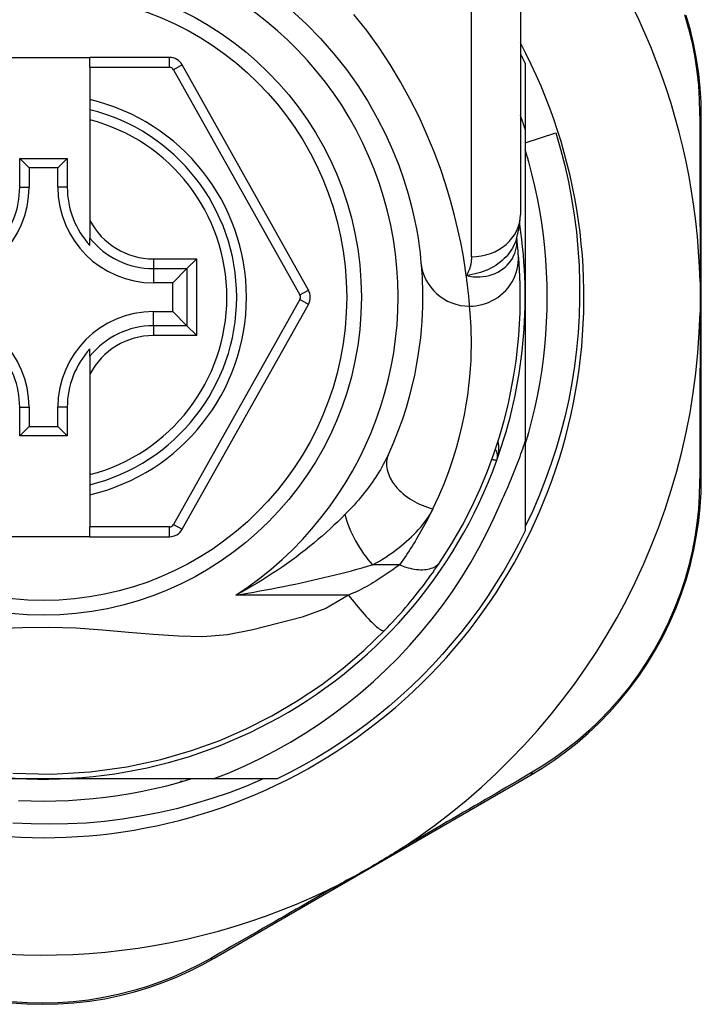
# Model space of a CAD drawing. Header units: inches. Extents: x 12 to 399, y 35 to 190.
# Tile 155 of 256: x 91.692 to 92.241, y 131.174 to 131.967. Entities that reach past the tile are written whole.
import ezdxf

# ---------------------------------------------------------------- set-up
doc = ezdxf.new("R2010")
doc.units = ezdxf.units.IN
doc.header["$MEASUREMENT"] = 0
doc.layers.add('Visible Edges(ANSI)', color=7, linetype='Continuous', lineweight=25)
doc.layers.add('Visible Tangent Edges(ANSI)', color=7, linetype='Continuous', lineweight=25)

msp = doc.modelspace()

# ---------------------------------------------------------------- linework, layer by layer
at = {"layer": 'Visible Edges(ANSI)'}
for p, q in [((92.09518, 132.04689), (92.09518, 131.80963)), ((91.67392, 131.9362), (91.74872, 131.9362)), ((91.81267, 131.9362), (91.74872, 131.9362)), ((91.74872, 131.92833), (91.74872, 131.9362)), ((91.74872, 131.92833), (91.74872, 131.90225)), ((91.92461, 131.74898), (91.82297, 131.93017)), ((92.09911, 131.93129), (92.09911, 131.87823)), ((91.74872, 131.90225), (91.74872, 131.89415)), ((91.74872, 131.89415), (91.74872, 131.88602)), ((92.24085, 131.59697), (92.24085, 131.88905)), ((91.74872, 131.88602), (91.74872, 131.80504)), ((92.09911, 131.87823), (92.09911, 131.7432)), ((92.09911, 131.86745), (92.12372, 131.87539)), ((91.69217, 131.83178), (91.69217, 131.85487)), ((91.69217, 131.85487), (91.69975, 131.84729)), ((91.69217, 131.85487), (91.73046, 131.85487)), ((91.73046, 131.85487), (91.72288, 131.84729)), ((91.73046, 131.85487), (91.73046, 131.83178)), ((92.10108, 131.85511), (92.10108, 131.8532)), ((91.69975, 131.84729), (91.69975, 131.83178)), ((91.72288, 131.84729), (91.69975, 131.84729)), ((91.72288, 131.83178), (91.72288, 131.84729)), ((92.10108, 131.8532), (92.10163, 131.8532)), ((91.74872, 131.80504), (91.74872, 131.79077)), ((91.74872, 131.78486), (91.74872, 131.79077)), ((92.09226, 131.79046), (92.09225, 131.7905)), ((91.83467, 131.77404), (91.82683, 131.76619)), ((91.82683, 131.76619), (91.8154, 131.75477)), ((91.8154, 131.75477), (91.7999, 131.75477)), ((91.8154, 131.73163), (91.8154, 131.75477)), ((91.82297, 131.5564), (91.92461, 131.73742)), ((92.09911, 131.7432), (92.09911, 131.62728)), ((91.7999, 131.73163), (91.8154, 131.73163)), ((91.82683, 131.72021), (91.8154, 131.73163)), ((91.82683, 131.72021), (91.83467, 131.71236)), ((91.74872, 131.69564), (91.74872, 131.70155)), ((91.74872, 131.69564), (91.74872, 131.68136)), ((91.74872, 131.68136), (91.74872, 131.60038)), ((91.69217, 131.63154), (91.69217, 131.65462)), ((91.69975, 131.65462), (91.69975, 131.63912)), ((91.72288, 131.63912), (91.72288, 131.65462)), ((91.73046, 131.65462), (91.73046, 131.63154)), ((91.69217, 131.63154), (91.69975, 131.63912)), ((91.69975, 131.63912), (91.72288, 131.63912)), ((91.73046, 131.63154), (91.72288, 131.63912)), ((92.10163, 131.6332), (92.10108, 131.6332)), ((92.10108, 131.6332), (92.10108, 131.63129)), ((91.73046, 131.63154), (91.69217, 131.63154)), ((92.09911, 131.62728), (92.09911, 131.55512)), ((91.74872, 131.60038), (91.74872, 131.59225)), ((91.74872, 131.59225), (91.74872, 131.58415)), ((91.74872, 131.58415), (91.74872, 131.55825)), ((91.74872, 131.55037), (91.74872, 131.55825)), ((91.74872, 131.55037), (91.67392, 131.55037)), ((91.74872, 131.55037), (91.81267, 131.55037)), ((91.84878, 131.21108), (92.10334, 131.35847)), ((91.71132, 131.35541), (91.55541, 131.35541)), ((91.84802, 131.35541), (91.71132, 131.35541)), ((91.82323, 131.35344), (91.82132, 131.35344)), ((91.82132, 131.35344), (91.82132, 131.35289)), ((91.8994, 131.35541), (91.84802, 131.35541))]:
    msp.add_line(p, q, dxfattribs=at)
at = {"layer": 'Visible Edges(ANSI)', "flags": 128}
for points in [[(91.91041, 131.9744), (91.9227, 131.96321), (91.93429, 131.95146), (91.94512, 131.93923), (91.95516, 131.92661), (91.96432, 131.91367), (91.97261, 131.90058), (91.98004, 131.88745), (91.98662, 131.87445), (91.99237, 131.86171), (91.99731, 131.84937), (92.00146, 131.83759), (92.00485, 131.8265), (92.0076, 131.81623), (92.0098, 131.80684), (92.01151, 131.79836), (92.01281, 131.79084), (92.01375, 131.78432), (92.01441, 131.77885), (92.01485, 131.77447), (92.01515, 131.77122)], [(92.24085, 131.88905), (92.24062, 131.90018), (92.23993, 131.91154), (92.23874, 131.92308), (92.23703, 131.93474), (92.23479, 131.94647), (92.23202, 131.95823), (92.22869, 131.96999)], [(92.09518, 131.9392), (92.09534, 131.93887), (92.09551, 131.93854), (92.09568, 131.93821), (92.09584, 131.93788), (92.09601, 131.93755), (92.09618, 131.93723), (92.09634, 131.9369), (92.09651, 131.93657), (92.09667, 131.93624), (92.09684, 131.93591), (92.097, 131.93558), (92.09716, 131.93525), (92.09733, 131.93492), (92.09749, 131.93459), (92.09766, 131.93426), (92.09782, 131.93393), (92.09798, 131.9336), (92.09814, 131.93327), (92.09831, 131.93294), (92.09847, 131.93261), (92.09863, 131.93228), (92.09879, 131.93195), (92.09895, 131.93162), (92.09911, 131.93129)], [(92.09911, 131.87823), (92.09896, 131.87871), (92.0988, 131.8792), (92.09864, 131.87968), (92.09848, 131.88017), (92.09832, 131.88065), (92.09816, 131.88114), (92.098, 131.88162), (92.09784, 131.8821), (92.09768, 131.88259), (92.09752, 131.88307), (92.09735, 131.88356), (92.09719, 131.88404), (92.09702, 131.88452), (92.09686, 131.88501), (92.09669, 131.88549), (92.09653, 131.88597), (92.09636, 131.88646), (92.09619, 131.88694), (92.09603, 131.88742), (92.09586, 131.8879), (92.09569, 131.88838), (92.09552, 131.88887), (92.09535, 131.88935), (92.09518, 131.88983)], [(92.12372, 131.87539), (92.12753, 131.86234), (92.13092, 131.84919), (92.13389, 131.83595), (92.13644, 131.82264), (92.13858, 131.80926), (92.14029, 131.79583), (92.14158, 131.78234), (92.14245, 131.76883), (92.14289, 131.75528), (92.14291, 131.74173), (92.14251, 131.72816), (92.14167, 131.7146), (92.14041, 131.70106), (92.13872, 131.68758), (92.13661, 131.67417), (92.13408, 131.66085), (92.13114, 131.64763), (92.12778, 131.63451), (92.12401, 131.6215), (92.11984, 131.60862), (92.11526, 131.59587), (92.11028, 131.58326), (92.10489, 131.57081), (92.09911, 131.55852)], [(92.09911, 131.62465), (92.10193, 131.63427), (92.1045, 131.64396), (92.10683, 131.65371), (92.10892, 131.66352), (92.11077, 131.67337), (92.11238, 131.68327), (92.11374, 131.6932), (92.11485, 131.70316), (92.11571, 131.71315), (92.11633, 131.72316), (92.11671, 131.73318), (92.11683, 131.7432), (92.11671, 131.75323), (92.11633, 131.76324), (92.11571, 131.77325), (92.11485, 131.78324), (92.11374, 131.7932), (92.11238, 131.80314), (92.11077, 131.81303), (92.10892, 131.82289), (92.10683, 131.83269), (92.1045, 131.84244), (92.10193, 131.85213), (92.09911, 131.86175)], [(92.09215, 131.7902), (92.09447, 131.80009), (92.09518, 131.80963)], [(92.09355, 131.77846), (92.09352, 131.7788), (92.09349, 131.77915), (92.09345, 131.77952), (92.09342, 131.7799), (92.09338, 131.7803), (92.09334, 131.78071), (92.0933, 131.78113), (92.09325, 131.78157), (92.09321, 131.78203), (92.09316, 131.78249), (92.09311, 131.78297), (92.09306, 131.78347), (92.093, 131.78397), (92.09295, 131.78449), (92.09289, 131.78503), (92.09283, 131.78558), (92.09277, 131.78614), (92.0927, 131.78672), (92.09263, 131.78731), (92.09256, 131.78791), (92.09249, 131.78853), (92.09242, 131.78916), (92.09234, 131.7898), (92.09226, 131.79046)], [(92.0307, 131.53026), (92.04008, 131.54504), (92.04854, 131.55982), (92.05612, 131.5745), (92.06285, 131.58901), (92.06876, 131.60327), (92.0739, 131.61719), (92.07833, 131.63075), (92.08211, 131.6439), (92.08528, 131.6566), (92.0879, 131.66881), (92.09002, 131.6805), (92.0917, 131.69166), (92.09299, 131.70226), (92.09393, 131.71228), (92.09457, 131.72171), (92.09497, 131.73054), (92.09515, 131.73876), (92.09516, 131.74635), (92.09504, 131.75332), (92.09482, 131.75964), (92.09454, 131.76533), (92.09421, 131.77036), (92.09388, 131.77474), (92.09355, 131.77846)], [(92.01515, 131.77122), (92.01536, 131.76876), (92.01559, 131.76592), (92.01581, 131.7627), (92.01602, 131.75911), (92.0162, 131.75514), (92.01634, 131.75079), (92.01642, 131.74609), (92.01643, 131.74102), (92.01634, 131.7356), (92.01615, 131.72984), (92.01583, 131.72374), (92.01535, 131.71731), (92.01469, 131.71054), (92.01384, 131.70343), (92.01276, 131.696), (92.01145, 131.68824), (92.00985, 131.68016), (92.00796, 131.67179), (92.00574, 131.66314), (92.00318, 131.65425), (92.00025, 131.64514), (91.99692, 131.63583), (91.99318, 131.62636), (91.98899, 131.61674)], [(92.23985, 131.75552), (92.23987, 131.75449), (92.23989, 131.75347), (92.23991, 131.75244), (92.23993, 131.7514), (92.23994, 131.75037), (92.23995, 131.74934), (92.23996, 131.74832), (92.23997, 131.74729), (92.23998, 131.74627), (92.23998, 131.74524), (92.23999, 131.74422), (92.23999, 131.74319), (92.23999, 131.74217), (92.23998, 131.74114), (92.23998, 131.74012), (92.23997, 131.73909), (92.23996, 131.73807), (92.23995, 131.73704), (92.23994, 131.73602), (92.23993, 131.73499), (92.23991, 131.73396), (92.23989, 131.73294), (92.23987, 131.73191), (92.23985, 131.73088)], [(92.07997, 131.57907), (92.08089, 131.58102), (92.0818, 131.58299), (92.0827, 131.58496), (92.08359, 131.58693), (92.08447, 131.58891), (92.08534, 131.59089), (92.0862, 131.59288), (92.08704, 131.59487), (92.08788, 131.59686), (92.0887, 131.59886), (92.08952, 131.60087), (92.09032, 131.60287), (92.09111, 131.60489), (92.09189, 131.6069), (92.09267, 131.60892), (92.09343, 131.61095), (92.09417, 131.61297), (92.09491, 131.61501), (92.09564, 131.61704), (92.09636, 131.61908), (92.09706, 131.62113), (92.09776, 131.62317), (92.09844, 131.62523), (92.09911, 131.62728)], [(92.10334, 131.35847), (92.11282, 131.36422), (92.12227, 131.37048), (92.13162, 131.37726), (92.14082, 131.38454), (92.14982, 131.39232), (92.15859, 131.40057), (92.16707, 131.4093), (92.17525, 131.4185), (92.18306, 131.42815), (92.19048, 131.43822), (92.19747, 131.44865), (92.204, 131.45942), (92.21004, 131.47046), (92.21557, 131.48173), (92.22056, 131.49319), (92.22497, 131.50479), (92.22881, 131.51647), (92.23209, 131.52818), (92.23483, 131.53988), (92.23703, 131.55155), (92.23872, 131.56313), (92.23991, 131.57459), (92.24061, 131.58588), (92.24085, 131.59697)], [(91.84802, 131.35541), (91.86082, 131.36049), (91.87344, 131.36601), (91.88587, 131.37195), (91.8981, 131.37831), (91.91013, 131.38508), (91.92193, 131.39226), (91.9335, 131.39984), (91.94479, 131.4078), (91.95579, 131.41614), (91.96651, 131.42483), (91.97692, 131.43388), (91.98702, 131.44328), (91.9968, 131.45302), (92.00624, 131.46309), (92.01535, 131.47349), (92.02411, 131.48419), (92.03248, 131.49518), (92.04047, 131.50643), (92.04807, 131.51795), (92.05528, 131.52971), (92.06207, 131.54171), (92.06846, 131.55395), (92.07443, 131.5664), (92.07997, 131.57907)], [(92.09911, 131.55512), (92.09373, 131.5444), (92.08805, 131.53384), (92.08209, 131.52345), (92.07583, 131.51322), (92.06929, 131.50317), (92.06248, 131.4933), (92.05539, 131.48363), (92.04804, 131.47416), (92.04042, 131.4649), (92.03256, 131.45586), (92.02444, 131.44703), (92.01608, 131.43844), (92.00749, 131.43008), (91.99866, 131.42196), (91.98962, 131.41409), (91.98035, 131.40648), (91.97089, 131.39913), (91.96121, 131.39204), (91.95135, 131.38523), (91.9413, 131.37869), (91.93107, 131.37243), (91.92068, 131.36646), (91.91012, 131.36079), (91.8994, 131.35541)], [(91.98596, 131.47502), (91.98811, 131.47724), (91.99025, 131.47949), (91.99238, 131.48176), (91.9945, 131.48406), (91.9966, 131.48637), (91.99869, 131.48871), (92.00076, 131.49107), (92.00279, 131.49342), (92.0048, 131.49578), (92.00677, 131.49814), (92.00872, 131.5005), (92.01062, 131.50286), (92.0125, 131.50521), (92.01434, 131.50756), (92.01614, 131.5099), (92.0179, 131.51222), (92.01964, 131.51454), (92.02133, 131.51685), (92.02299, 131.51914), (92.02462, 131.52141), (92.0262, 131.52366), (92.02774, 131.52589), (92.02924, 131.52809), (92.0307, 131.53026)], [(91.68654, 131.36014), (91.7177, 131.3594), (91.74877, 131.36119), (91.77847, 131.36526), (91.80569, 131.37112), (91.83048, 131.37831), (91.85322, 131.38652), (91.87449, 131.39575), (91.89508, 131.40618), (91.91565, 131.41824), (91.93509, 131.4313), (91.95263, 131.44463), (91.96925, 131.45891), (91.98596, 131.47502)], [(91.88823, 131.35541), (91.87463, 131.34966), (91.86083, 131.34439), (91.84683, 131.33959), (91.83267, 131.33528), (91.81839, 131.33147), (91.804, 131.32816), (91.78952, 131.32535), (91.77495, 131.32305), (91.76032, 131.32126), (91.74563, 131.31998), (91.7309, 131.3192), (91.71615, 131.31894), (91.70137, 131.3192), (91.6866, 131.31996)], [(91.69127, 131.33819), (91.70129, 131.33781), (91.71132, 131.33769), (91.72134, 131.33781), (91.73136, 131.33819), (91.74137, 131.3388), (91.75136, 131.33967), (91.76132, 131.34078), (91.77125, 131.34214), (91.78115, 131.34375), (91.791, 131.3456), (91.80081, 131.34769), (91.81056, 131.35002), (91.82025, 131.35259), (91.82987, 131.35541)], [(91.99943, 131.29947), (91.99749, 131.29822), (91.99554, 131.29698), (91.99359, 131.29575), (91.99163, 131.29454), (91.98965, 131.29332), (91.98765, 131.29211), (91.98564, 131.2909), (91.98364, 131.28971), (91.98166, 131.28853), (91.97969, 131.28738), (91.97773, 131.28623), (91.97576, 131.28509), (91.97379, 131.28395), (91.97182, 131.28282), (91.96984, 131.28169), (91.96786, 131.28057), (91.96587, 131.27945), (91.96386, 131.27833), (91.96182, 131.2772), (91.95975, 131.27607), (91.95767, 131.27495), (91.95558, 131.27384), (91.95349, 131.27274), (91.95143, 131.27168)], [(91.68529, 131.1752), (91.69789, 131.17434), (91.71055, 131.17404), (91.7232, 131.17432), (91.7358, 131.17516), (91.74829, 131.17657), (91.76061, 131.17855), (91.77271, 131.18107), (91.78455, 131.1841), (91.79612, 131.18761), (91.80738, 131.19155), (91.8183, 131.1959), (91.82886, 131.20063), (91.83903, 131.2057), (91.84878, 131.21108)]]:
    msp.add_lwpolyline(points, dxfattribs=at)
at = {"layer": 'Visible Edges(ANSI)'}
msp.add_circle((91.71132, 131.7432), 0.25591, dxfattribs=at)
for centre, radius, start, end in [((91.71046, 131.7432), 0.52953, 1.33308, 43.40464), ((91.71132, 131.7432), 0.43504, 151.92751, 28.07249), ((91.81267, 131.92439), 0.01181, 29.29123, 90), ((91.71132, 131.7432), 0.15551, 283.91643, 76.08357), ((91.62274, 131.83178), 0.07702, 270, 0), ((91.62274, 131.83178), 0.06944, 317.48259, 0), ((91.7999, 131.83178), 0.07702, 180, 270), ((91.7999, 131.83178), 0.06944, 180, 222.51741), ((91.71132, 131.7432), 0.3878, 171.33391, 340.21195), ((91.71132, 131.7432), 0.3878, 340.21195, 8.66609), ((91.91431, 131.7432), 0.01181, 330.68681, 29.29123), ((91.62274, 131.65462), 0.07702, 0, 90), ((91.7999, 131.65462), 0.07702, 90, 180), ((91.71046, 131.7432), 0.52953, 303.07249, 358.66692), ((91.62274, 131.65462), 0.06944, 0, 42.51741), ((91.7999, 131.65462), 0.06944, 137.48259, 180), ((92.06695, 131.61525), 0.00984, 340.21195, 33.93658), ((91.81267, 131.56219), 0.01181, 270, 330.68681), ((91.71046, 131.7432), 0.52953, 251.08535, 297.06854)]:
    msp.add_arc(centre, radius, start, end, dxfattribs=at)
at = {"layer": 'Visible Tangent Edges(ANSI)'}
for p, q in [((92.05581, 131.77574), (92.05581, 132.04689)), ((91.81267, 131.92833), (91.81267, 131.9362)), ((91.74872, 131.92833), (91.81267, 131.92833)), ((91.82297, 131.93017), (91.8161, 131.92632)), ((91.8161, 131.92632), (91.91774, 131.74513)), ((91.69217, 131.83178), (91.69975, 131.83178)), ((91.73046, 131.83178), (91.72288, 131.83178)), ((91.7999, 131.77404), (91.83467, 131.77404)), ((91.7999, 131.77404), (91.7999, 131.76619)), ((91.83467, 131.71236), (91.83467, 131.77404)), ((91.7999, 131.76619), (91.82683, 131.76619)), ((91.7999, 131.76619), (91.7999, 131.75477)), ((91.82683, 131.76619), (91.82683, 131.72021)), ((91.91774, 131.74513), (91.92461, 131.74898)), ((91.91774, 131.74128), (91.8161, 131.56026)), ((91.92461, 131.73742), (91.91774, 131.74128)), ((91.7999, 131.72021), (91.7999, 131.73163)), ((91.7999, 131.72021), (91.7999, 131.71236)), ((91.82683, 131.72021), (91.7999, 131.72021)), ((91.83467, 131.71236), (91.7999, 131.71236)), ((91.69217, 131.65462), (91.69975, 131.65462)), ((91.73046, 131.65462), (91.72288, 131.65462)), ((91.81267, 131.55825), (91.74872, 131.55825)), ((91.81267, 131.55037), (91.81267, 131.55825)), ((91.8161, 131.56026), (91.82297, 131.5564)), ((91.99794, 131.5278), (91.97628, 131.5278)), ((91.9568, 131.5035), (91.86628, 131.5035))]:
    msp.add_line(p, q, dxfattribs=at)
at = {"layer": 'Visible Tangent Edges(ANSI)', "flags": 128}
for points in [[(92.05167, 131.76067), (92.0505, 131.76864), (92.04904, 131.77751), (92.04722, 131.78722), (92.04498, 131.79774), (92.04229, 131.80902), (92.03907, 131.82102), (92.03525, 131.83364), (92.0308, 131.84679), (92.02572, 131.86035), (92.01999, 131.87421), (92.01361, 131.88828), (92.00656, 131.90243), (91.99883, 131.91657), (91.99042, 131.93057), (91.9813, 131.94435), (91.97153, 131.9578), (91.96113, 131.97088)], [(92.22737, 131.97068), (92.23065, 131.95918), (92.2334, 131.94766), (92.23562, 131.93619), (92.23733, 131.92478), (92.23853, 131.91349), (92.23925, 131.90238), (92.23952, 131.89148)], [(92.23952, 131.89148), (92.23954, 131.88625), (92.23956, 131.88097), (92.23958, 131.87566), (92.2396, 131.8703), (92.23962, 131.86489), (92.23964, 131.85945), (92.23966, 131.85396), (92.23968, 131.84844), (92.2397, 131.84288), (92.23971, 131.83728), (92.23973, 131.83164), (92.23974, 131.82597), (92.23976, 131.82026), (92.23977, 131.81452), (92.23978, 131.80874), (92.23979, 131.80293), (92.2398, 131.79709), (92.23981, 131.79122), (92.23982, 131.78531), (92.23983, 131.77939), (92.23984, 131.77344), (92.23984, 131.76748), (92.23985, 131.7615), (92.23985, 131.75552)], [(92.09216, 131.79021), (92.09146, 131.78826), (92.09066, 131.78634), (92.08975, 131.78446), (92.08873, 131.78262), (92.08761, 131.78084), (92.08638, 131.77911), (92.08507, 131.77744), (92.08366, 131.77583), (92.08216, 131.77429), (92.08057, 131.77282), (92.07891, 131.77142), (92.07716, 131.77009), (92.07534, 131.76885), (92.07345, 131.76769), (92.07151, 131.76662), (92.0695, 131.76563), (92.06745, 131.76473), (92.06533, 131.76392), (92.06317, 131.76318), (92.06096, 131.76253), (92.0587, 131.76195), (92.0564, 131.76145), (92.05405, 131.76102), (92.05167, 131.76067)], [(92.05167, 131.76067), (92.0544, 131.7601), (92.05713, 131.75973), (92.05982, 131.75956), (92.06248, 131.75958), (92.06509, 131.75979), (92.06764, 131.76019), (92.07012, 131.76076), (92.07253, 131.76149), (92.07484, 131.7624), (92.07704, 131.76345), (92.07912, 131.76466), (92.08108, 131.766), (92.08291, 131.76747), (92.0846, 131.76906), (92.08614, 131.77075), (92.08752, 131.77255), (92.08874, 131.77444), (92.08979, 131.77641), (92.09067, 131.77843), (92.09137, 131.78052), (92.09189, 131.78265), (92.09223, 131.78481), (92.09238, 131.787), (92.09235, 131.78918)], [(92.09235, 131.78918), (92.09235, 131.78925), (92.09235, 131.78932), (92.09234, 131.7894), (92.09234, 131.78946), (92.09233, 131.78953), (92.09233, 131.7896), (92.09232, 131.78966), (92.09232, 131.78972), (92.09232, 131.78978), (92.09231, 131.78984), (92.09231, 131.78989), (92.0923, 131.78994), (92.0923, 131.79), (92.0923, 131.79005), (92.09229, 131.79009), (92.09229, 131.79014), (92.09228, 131.79019), (92.09228, 131.79023), (92.09228, 131.79027), (92.09227, 131.79031), (92.09227, 131.79035), (92.09226, 131.79039), (92.09226, 131.79042), (92.09226, 131.79046)], [(92.05581, 131.77574), (92.0558, 131.77505), (92.05578, 131.77436), (92.05574, 131.77368), (92.0557, 131.773), (92.05563, 131.77232), (92.05556, 131.77166), (92.05547, 131.77099), (92.05536, 131.77033), (92.05524, 131.76968), (92.05511, 131.76903), (92.05496, 131.76839), (92.0548, 131.76776), (92.05462, 131.76713), (92.05443, 131.76651), (92.05422, 131.76589), (92.054, 131.76528), (92.05376, 131.76468), (92.0535, 131.76409), (92.05324, 131.7635), (92.05295, 131.76292), (92.05265, 131.76235), (92.05234, 131.76178), (92.05201, 131.76122), (92.05167, 131.76067)], [(92.05435, 131.73598), (92.0568, 131.73606), (92.05931, 131.7363), (92.06186, 131.73671), (92.06443, 131.73729), (92.067, 131.73807), (92.06956, 131.73903), (92.07208, 131.74018), (92.07455, 131.74153), (92.07694, 131.74306), (92.07923, 131.74478), (92.08139, 131.74666), (92.08342, 131.7487), (92.08529, 131.75088), (92.08699, 131.75319), (92.08851, 131.7556), (92.08983, 131.75809), (92.09096, 131.76064), (92.09189, 131.76322), (92.09262, 131.76583), (92.09316, 131.76843), (92.09352, 131.77101), (92.09369, 131.77355), (92.0937, 131.77604), (92.09355, 131.77846)], [(92.05435, 131.73598), (92.0543, 131.73656), (92.05425, 131.73719), (92.0542, 131.73785), (92.05414, 131.73855), (92.05407, 131.7393), (92.054, 131.74008), (92.05393, 131.7409), (92.05385, 131.74176), (92.05377, 131.74266), (92.05368, 131.7436), (92.05358, 131.74457), (92.05348, 131.74558), (92.05337, 131.74664), (92.05325, 131.74773), (92.05313, 131.74885), (92.053, 131.75002), (92.05286, 131.75122), (92.05272, 131.75246), (92.05256, 131.75374), (92.0524, 131.75505), (92.05223, 131.7564), (92.05205, 131.75779), (92.05186, 131.75921), (92.05167, 131.76067)], [(92.02482, 131.57295), (92.02954, 131.58311), (92.03377, 131.59311), (92.03753, 131.60293), (92.04084, 131.61254), (92.04373, 131.62192), (92.04623, 131.63105), (92.04837, 131.63989), (92.05017, 131.64841), (92.05166, 131.6566), (92.05287, 131.66444), (92.05384, 131.67193), (92.05458, 131.67908), (92.05512, 131.68587), (92.05548, 131.69231), (92.0557, 131.69839), (92.0558, 131.7041), (92.05579, 131.70945), (92.0557, 131.71442), (92.05554, 131.719), (92.05534, 131.72319), (92.0551, 131.72699), (92.05485, 131.73038), (92.0546, 131.73338), (92.05435, 131.73598)], [(92.23985, 131.73088), (92.23985, 131.72489), (92.23984, 131.71891), (92.23984, 131.71293), (92.23983, 131.70698), (92.23982, 131.70104), (92.23981, 131.69513), (92.2398, 131.68925), (92.23979, 131.6834), (92.23978, 131.67758), (92.23977, 131.67179), (92.23976, 131.66603), (92.23974, 131.6603), (92.23973, 131.6546), (92.23971, 131.64894), (92.23969, 131.64332), (92.23968, 131.63773), (92.23966, 131.63218), (92.23964, 131.62667), (92.23962, 131.6212), (92.2396, 131.61577), (92.23958, 131.61039), (92.23956, 131.60506), (92.23954, 131.59977), (92.23952, 131.59453)], [(92.07621, 131.61192), (92.07643, 131.61253), (92.07662, 131.61314), (92.07681, 131.61376), (92.07698, 131.61438), (92.07714, 131.61501), (92.07728, 131.61564), (92.07741, 131.61627), (92.07753, 131.61691), (92.07763, 131.61755), (92.07771, 131.61819), (92.07778, 131.61882), (92.07784, 131.61946), (92.07788, 131.6201), (92.0779, 131.62074), (92.0779, 131.62138), (92.07789, 131.62201), (92.07787, 131.62265), (92.07782, 131.62328), (92.07776, 131.62391), (92.07768, 131.62453), (92.07758, 131.62516), (92.07746, 131.62577), (92.07732, 131.62638), (92.07716, 131.62698)], [(91.98899, 131.61674), (91.98804, 131.61469), (91.98702, 131.61263), (91.98596, 131.61056), (91.98485, 131.60849), (91.98369, 131.60642), (91.98248, 131.60434), (91.98123, 131.60227), (91.97993, 131.6002), (91.97859, 131.59813), (91.97722, 131.59608), (91.9758, 131.59403), (91.97434, 131.59198), (91.97285, 131.58995), (91.97131, 131.58792), (91.96974, 131.5859), (91.96813, 131.58389), (91.96648, 131.58188), (91.9648, 131.57989), (91.96308, 131.5779), (91.96132, 131.57593), (91.95953, 131.57397), (91.95771, 131.57203), (91.95586, 131.5701), (91.95397, 131.56819)], [(92.07232, 131.61274), (92.07262, 131.61268), (92.07291, 131.61261), (92.07319, 131.61256), (92.07346, 131.6125), (92.07372, 131.61244), (92.07397, 131.61239), (92.0742, 131.61234), (92.07443, 131.61229), (92.07464, 131.61225), (92.07484, 131.61221), (92.07502, 131.61217), (92.07519, 131.61213), (92.07535, 131.6121), (92.0755, 131.61207), (92.07563, 131.61204), (92.07575, 131.61201), (92.07586, 131.61199), (92.07595, 131.61197), (92.07603, 131.61195), (92.0761, 131.61194), (92.07615, 131.61193), (92.07619, 131.61192), (92.07621, 131.61192), (92.07621, 131.61192)], [(92.23952, 131.59453), (92.23924, 131.58368), (92.23851, 131.57263), (92.23731, 131.56142), (92.23562, 131.55009), (92.23343, 131.53868), (92.23073, 131.52722), (92.22749, 131.51576), (92.22371, 131.50434), (92.21937, 131.49299), (92.21448, 131.48177), (92.20906, 131.47073), (92.20314, 131.45992), (92.19675, 131.44938), (92.18991, 131.43915), (92.18266, 131.42929), (92.17502, 131.41983), (92.16703, 131.41081), (92.15874, 131.40225), (92.15018, 131.39414), (92.14139, 131.38651), (92.1324, 131.37935), (92.12327, 131.37268), (92.11405, 131.36652), (92.1048, 131.36086)], [(91.97628, 131.5278), (91.97899, 131.52931), (91.98167, 131.53087), (91.98429, 131.53246), (91.98687, 131.53409), (91.9894, 131.53576), (91.99188, 131.53746), (91.99429, 131.5392), (91.99666, 131.54096), (91.99896, 131.54276), (92.0012, 131.54459), (92.00338, 131.54645), (92.00549, 131.54834), (92.00754, 131.55025), (92.00951, 131.5522), (92.01142, 131.55417), (92.01325, 131.55617), (92.01501, 131.5582), (92.01668, 131.56025), (92.01828, 131.56233), (92.01978, 131.56442), (92.02119, 131.56653), (92.02251, 131.56866), (92.02372, 131.5708), (92.02482, 131.57295)], [(92.02482, 131.57295), (92.02391, 131.5711), (92.02298, 131.56924), (92.02204, 131.56738), (92.02107, 131.56552), (92.02009, 131.56365), (92.01909, 131.56177), (92.01808, 131.5599), (92.01704, 131.55802), (92.01599, 131.55614), (92.01491, 131.55425), (92.01382, 131.55237), (92.01271, 131.55048), (92.01159, 131.54859), (92.01044, 131.5467), (92.00928, 131.54481), (92.00809, 131.54292), (92.00689, 131.54103), (92.00567, 131.53914), (92.00444, 131.53725), (92.00318, 131.53536), (92.0019, 131.53347), (92.0006, 131.53158), (91.99928, 131.52969), (91.99794, 131.5278)], [(91.95397, 131.56819), (91.9511, 131.56534), (91.94814, 131.56248), (91.9451, 131.55961), (91.94199, 131.55674), (91.9388, 131.55386), (91.93554, 131.55099), (91.93221, 131.54812), (91.92882, 131.54527), (91.92536, 131.54244), (91.92184, 131.53963), (91.91827, 131.53684), (91.91463, 131.53408), (91.91093, 131.53134), (91.90717, 131.52863), (91.90334, 131.52595), (91.89946, 131.5233), (91.89551, 131.52068), (91.8915, 131.5181), (91.88744, 131.51556), (91.88332, 131.51305), (91.87914, 131.51059), (91.8749, 131.50818), (91.87062, 131.50581), (91.86628, 131.5035)], [(91.99794, 131.5278), (91.99962, 131.52714), (92.00132, 131.52652), (92.00303, 131.52596), (92.00475, 131.52546), (92.00647, 131.52502), (92.00818, 131.52465), (92.00988, 131.52434), (92.01156, 131.52411), (92.01321, 131.52395), (92.01483, 131.52387), (92.01641, 131.52387), (92.01793, 131.52394), (92.01941, 131.52409), (92.02082, 131.52432), (92.02216, 131.52463), (92.02343, 131.525), (92.02463, 131.52545), (92.02575, 131.52597), (92.02679, 131.52655), (92.02774, 131.52719), (92.02861, 131.52789), (92.02939, 131.52863), (92.03009, 131.52943), (92.0307, 131.53026)], [(91.86628, 131.5035), (91.87112, 131.50428), (91.87595, 131.50508), (91.88077, 131.50591), (91.88558, 131.50676), (91.89036, 131.50764), (91.89513, 131.50853), (91.89989, 131.50944), (91.90462, 131.51038), (91.90933, 131.51134), (91.91402, 131.51231), (91.91868, 131.51331), (91.92331, 131.51432), (91.92793, 131.51535), (91.93251, 131.51641), (91.93707, 131.51748), (91.9416, 131.51857), (91.94611, 131.51967), (91.95057, 131.5208), (91.955, 131.52194), (91.95937, 131.52309), (91.96369, 131.52425), (91.96796, 131.52543), (91.97215, 131.52661), (91.97628, 131.5278)], [(91.99794, 131.5278), (91.99663, 131.52683), (91.99529, 131.52584), (91.9939, 131.52484), (91.99248, 131.52383), (91.99103, 131.52281), (91.98954, 131.52178), (91.98801, 131.52074), (91.98646, 131.5197), (91.98487, 131.51866), (91.98326, 131.51761), (91.98161, 131.51656), (91.97993, 131.5155), (91.97821, 131.51445), (91.97647, 131.51339), (91.9747, 131.51233), (91.9729, 131.51127), (91.97107, 131.51021), (91.96921, 131.50915), (91.9673, 131.50812), (91.96532, 131.50712), (91.96327, 131.50615), (91.96116, 131.50523), (91.959, 131.50434), (91.9568, 131.5035)], [(91.9568, 131.5035), (91.93857, 131.49273), (91.9195, 131.48566), (91.89983, 131.48046), (91.87972, 131.47538), (91.85956, 131.47133), (91.83967, 131.4699), (91.81992, 131.47024), (91.80001, 131.47162), (91.77974, 131.47344), (91.75893, 131.47525), (91.73746, 131.47669), (91.71574, 131.47743), (91.69411, 131.47718), (91.67242, 131.47629)], [(91.9568, 131.5035), (91.95826, 131.50156), (91.95978, 131.4996), (91.96133, 131.49762), (91.96292, 131.49564), (91.96453, 131.49368), (91.96616, 131.49174), (91.96779, 131.48985), (91.96941, 131.48801), (91.97101, 131.48625), (91.97257, 131.48457), (91.97409, 131.483), (91.97555, 131.48154), (91.97695, 131.48021), (91.97827, 131.47901), (91.9795, 131.47796), (91.98063, 131.47705), (91.98166, 131.47629), (91.9826, 131.47569), (91.98342, 131.47523), (91.98414, 131.47492), (91.98474, 131.47476), (91.98525, 131.47472), (91.98565, 131.47481), (91.98596, 131.47502)], [(92.1048, 131.36086), (92.10073, 131.35848), (92.09662, 131.35608), (92.09249, 131.35366), (92.08832, 131.35123), (92.08413, 131.34878), (92.0799, 131.34631), (92.07564, 131.34382), (92.07136, 131.34132), (92.06705, 131.33881), (92.06271, 131.33628), (92.05834, 131.33373), (92.05395, 131.33117), (92.04953, 131.32859), (92.04508, 131.32601), (92.04062, 131.32341), (92.03612, 131.32079), (92.03161, 131.31816), (92.02707, 131.31553), (92.02252, 131.31288), (92.01794, 131.31021), (92.01334, 131.30754), (92.00872, 131.30486), (92.00408, 131.30217), (91.99943, 131.29947)], [(91.95143, 131.27168), (91.94679, 131.269), (91.94216, 131.26633), (91.93755, 131.26366), (91.93296, 131.26101), (91.92838, 131.25837), (91.92382, 131.25574), (91.91929, 131.25313), (91.91478, 131.25053), (91.91028, 131.24794), (91.90581, 131.24537), (91.90137, 131.24281), (91.89694, 131.24027), (91.89254, 131.23774), (91.88817, 131.23522), (91.88382, 131.23272), (91.8795, 131.23024), (91.8752, 131.22777), (91.87094, 131.22532), (91.8667, 131.22289), (91.86249, 131.22047), (91.85832, 131.21808), (91.85417, 131.2157), (91.85006, 131.21334), (91.84599, 131.21101)], [(91.84599, 131.21101), (91.83642, 131.20578), (91.82645, 131.20086), (91.8161, 131.19627), (91.8054, 131.19204), (91.79436, 131.18821), (91.78303, 131.1848), (91.77143, 131.18186), (91.75958, 131.17941), (91.74751, 131.17749), (91.73528, 131.17612), (91.72294, 131.1753), (91.71055, 131.17504), (91.69816, 131.17532), (91.68582, 131.17616)]]:
    msp.add_lwpolyline(points, dxfattribs=at)
at = {"layer": 'Visible Tangent Edges(ANSI)'}
msp.add_circle((91.71132, 131.7432), 0.24409, dxfattribs=at)
for centre, radius, start, end in [((91.71132, 131.7432), 0.28543, 302.8812, 237.1188), ((91.81267, 131.92439), 0.00394, 29.29123, 90), ((91.71132, 131.7432), 0.16339, 283.23324, 76.76676), ((91.71132, 131.7432), 0.14764, 284.67485, 75.32515), ((91.7999, 131.83178), 0.05775, 207.58522, 270), ((91.7999, 131.83178), 0.06559, 218.70967, 270), ((91.91431, 131.7432), 0.00394, 330.68681, 29.29123), ((91.7999, 131.65462), 0.06559, 90, 141.29033), ((91.7999, 131.65462), 0.05775, 90, 152.41478), ((91.81267, 131.56219), 0.00394, 270, 330.68681)]:
    msp.add_arc(centre, radius, start, end, dxfattribs=at)
for centre, major_axis, ratio, start_param, end_param in [((92.23085, 131.88905), (0.01, 0), 0.487954, 0, 0.52137), ((92.05581, 131.80963), (0.03937, 0), 0.860915, 4.712389, 6.283185), ((92.28867, 131.80322), (-0.19646, -0.01245), 0.394768, 0.00408, 0.020515), ((92.05435, 131.77484), (-0.0392, -0.00362), 0.987056, 0, 1.480007), ((92.02482, 131.60042), (-0.03583, 0.01632), 0.663135, 0, 1.864107), ((92.23085, 131.59697), (0.01, 0), 0.488859, 5.761481, 6.283185), ((91.97628, 131.5521), (0.01985, -0.034), 0.367954, 4.019795, 5.274641), ((92.09833, 131.36712), (0.00501, -0.00865), 0.491578, 0, 0.522713), ((91.84377, 131.21973), (0.00501, -0.00865), 0.490887, 5.760729, 6.283185)]:
    msp.add_ellipse(centre, major_axis=major_axis, ratio=ratio, start_param=start_param, end_param=end_param, dxfattribs=at)

doc.saveas('drawing.dxf')
